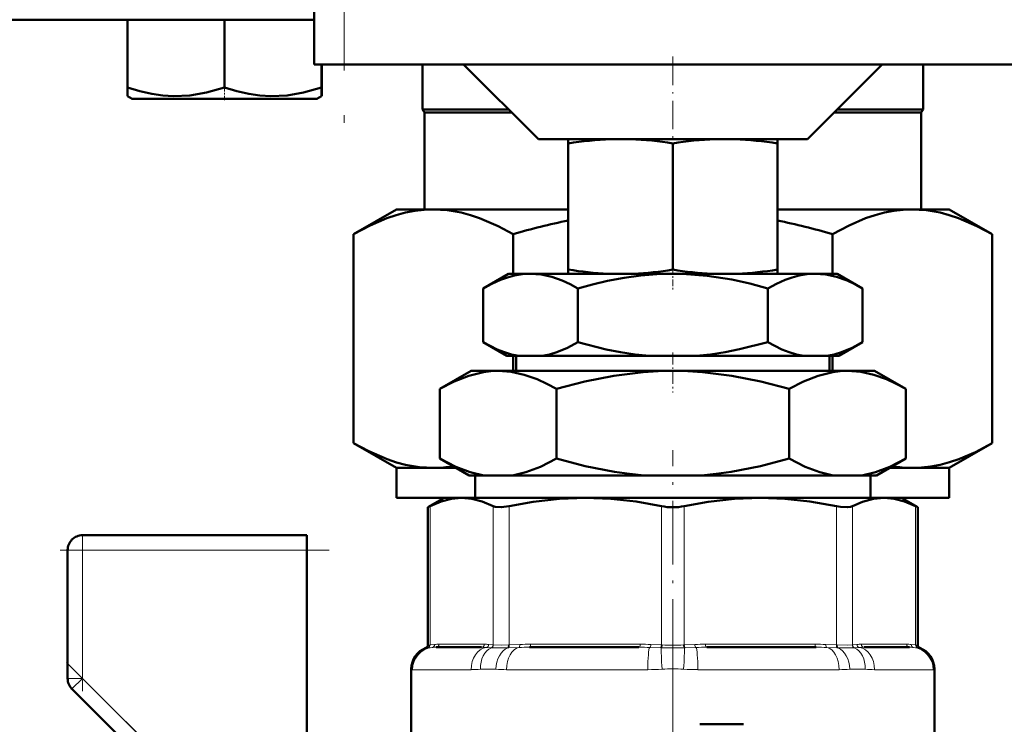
# Model space of a CAD drawing. Extents: x -1595 to 1972, y -1674 to 620.
# Tile 34 of 55: x 108 to 174, y -65 to -17. Entities that reach past the tile are written whole.
import ezdxf

# ---------------------------------------------------------------- set-up
doc = ezdxf.new("R2010")
doc.units = 0
doc.linetypes.add('DASHDOT', pattern=[18.5, 12, -3, 0.5, -3])

msp = doc.modelspace()

# ---------------------------------------------------------------- linework, layer by layer
at = {"color": 7, "linetype": 'DASHDOT', "lineweight": 18}
for p, q in [((129.565, 46.698), (129.565, -26.502)), ((151.565, -57.866), (151.565, -93.558))]:
    msp.add_line(p, q, dxfattribs=at)
at = {"color": 7, "lineweight": 50}
for p, q in [((127.565, 40.598), (127.565, -20.402)), ((82.898, -17.402), (127.565, -17.402)), ((115.065, -17.402), (115.065, -21.936)), ((121.565, -17.402), (121.565, -21.938)), ((128.151, -20.402), (127.565, -20.402)), ((128.065, -20.402), (128.065, -21.936)), ((128.072, -20.402), (128.072, -21.929)), ((129.565, -20.402), (128.151, -20.402)), ((129.565, -20.402), (209.565, -20.402)), ((134.815, -20.402), (134.815, -23.402)), ((142.565, -25.402), (137.565, -20.402)), ((160.565, -25.402), (165.565, -20.402)), ((168.315, -20.402), (168.315, -23.402)), ((115.065, -22.514), (115.065, -21.936)), ((128.065, -21.936), (128.065, -22.514)), ((128.072, -21.929), (128.072, -22.377)), ((128.072, -22.377), (128.072, -22.51)), ((115.39, -22.702), (115.065, -22.514)), ((115.39, -22.702), (127.74, -22.702)), ((128.065, -22.514), (127.74, -22.702)), ((134.815, -23.402), (140.565, -23.402)), ((134.94, -23.618), (134.815, -23.402)), ((134.94, -23.618), (140.782, -23.618)), ((134.94, -23.618), (134.94, -30.102)), ((162.349, -23.618), (168.19, -23.618)), ((162.565, -23.402), (168.315, -23.402)), ((168.19, -23.618), (168.315, -23.402)), ((168.19, -23.618), (168.19, -30.102)), ((142.565, -25.402), (151.565, -25.402)), ((144.565, -25.686), (144.565, -25.402)), ((144.565, -25.686), (144.565, -34.125)), ((151.565, -25.402), (160.565, -25.402)), ((151.565, -25.679), (151.565, -34.132)), ((158.565, -25.402), (158.565, -25.686)), ((158.565, -25.686), (158.565, -34.125)), ((130.203, -31.754), (133.065, -30.102)), ((133.065, -30.102), (135.544, -30.102)), ((135.544, -30.102), (144.565, -30.102)), ((158.565, -30.102), (167.587, -30.102)), ((167.587, -30.102), (170.065, -30.102)), ((172.927, -31.754), (170.065, -30.102)), ((130.203, -45.75), (130.203, -31.754)), ((140.884, -31.754), (140.884, -34.402)), ((162.246, -34.402), (162.246, -31.754)), ((172.927, -31.754), (172.927, -45.75)), ((144.565, -34.402), (144.565, -34.125)), ((158.565, -34.125), (158.565, -34.402)), ((140.565, -34.402), (138.864, -35.384)), ((142.039, -34.402), (140.565, -34.402)), ((151.565, -34.402), (142.039, -34.402)), ((144.565, -34.402), (147.237, -34.402)), ((148.934, -34.402), (147.237, -34.402)), ((148.934, -34.402), (154.195, -34.402)), ((161.091, -34.402), (151.565, -34.402)), ((155.894, -34.402), (154.195, -34.402)), ((155.894, -34.402), (158.565, -34.402)), ((162.565, -34.402), (161.091, -34.402)), ((162.565, -34.402), (164.267, -35.384)), ((138.864, -38.983), (138.864, -35.384)), ((145.214, -38.983), (145.214, -35.384)), ((157.916, -38.983), (157.916, -35.384)), ((164.267, -38.983), (164.267, -35.384)), ((140.455, -39.902), (138.864, -38.983)), ((162.675, -39.902), (164.267, -38.983)), ((141.259, -39.902), (140.455, -39.902)), ((140.884, -39.902), (140.884, -40.902)), ((141.088, -39.902), (141.088, -40.902)), ((141.259, -39.902), (142.819, -39.902)), ((150.006, -39.902), (142.819, -39.902)), ((150.006, -39.902), (153.125, -39.902)), ((160.312, -39.902), (153.125, -39.902)), ((160.312, -39.902), (161.871, -39.902)), ((162.675, -39.902), (161.871, -39.902)), ((162.043, -39.902), (162.043, -40.902)), ((162.246, -40.902), (162.246, -39.902)), ((138.065, -40.902), (135.977, -42.108)), ((139.874, -40.902), (138.065, -40.902)), ((151.565, -40.902), (139.874, -40.902)), ((163.257, -40.902), (151.565, -40.902)), ((165.065, -40.902), (163.257, -40.902)), ((165.065, -40.902), (167.154, -42.108)), ((135.977, -46.774), (135.977, -42.108)), ((143.771, -46.774), (143.771, -42.108)), ((159.359, -46.774), (159.359, -42.108)), ((167.154, -46.774), (167.154, -42.108)), ((133.065, -47.402), (130.203, -45.75)), ((170.065, -47.402), (172.927, -45.75)), ((137.93, -47.902), (135.977, -46.774)), ((165.2, -47.902), (167.154, -46.774)), ((133.065, -47.402), (135.544, -47.402)), ((133.065, -49.402), (133.065, -47.402)), ((135.544, -47.402), (137.064, -47.402)), ((166.066, -47.402), (167.587, -47.402)), ((167.587, -47.402), (170.065, -47.402)), ((170.065, -49.402), (170.065, -47.402)), ((138.917, -47.902), (137.93, -47.902)), ((138.345, -49.402), (138.345, -47.902)), ((138.917, -47.902), (140.831, -47.902)), ((149.651, -47.902), (140.831, -47.902)), ((149.651, -47.902), (153.479, -47.902)), ((162.3, -47.902), (153.479, -47.902)), ((162.3, -47.902), (164.214, -47.902)), ((165.2, -47.902), (164.214, -47.902)), ((164.786, -49.402), (164.786, -47.902)), ((133.065, -49.402), (136.265, -49.402)), ((136.265, -49.402), (135.169, -50.035)), ((136.265, -49.402), (135.169, -50.035)), ((136.265, -49.402), (137.43, -49.402)), ((137.43, -49.402), (137.401, -49.402)), ((137.459, -49.402), (137.43, -49.402)), ((137.43, -49.402), (145.71, -49.402)), ((145.71, -49.402), (151.565, -49.402)), ((151.565, -49.402), (157.42, -49.402)), ((157.42, -49.402), (165.701, -49.402)), ((164.786, -49.402), (170.065, -49.402)), ((165.701, -49.402), (165.671, -49.402)), ((165.729, -49.402), (165.701, -49.402)), ((165.701, -49.402), (166.865, -49.402)), ((166.865, -49.402), (167.961, -50.035)), ((166.865, -49.402), (167.961, -50.035)), ((135.322, -49.957), (135.169, -50.035)), ((135.169, -59.257), (135.169, -50.035)), ((167.961, -50.035), (167.809, -49.957)), ((167.961, -59.257), (167.961, -50.035)), ((167.961, -59.257), (167.961, -50.035)), ((112.065, -51.902), (127.065, -51.902)), ((127.065, -51.902), (127.065, -52.902)), ((111.065, -61.488), (111.065, -52.902)), ((127.065, -52.902), (127.065, -66.831)), ((138.764, -59.402), (135.726, -59.402)), ((149.3, -59.402), (141.967, -59.402)), ((161.163, -59.402), (153.83, -59.402)), ((167.404, -59.402), (164.367, -59.402)), ((134.065, -60.849), (134.065, -68.152)), ((169.065, -60.849), (169.065, -68.152)), ((169.065, -72.073), (169.065, -60.849)), ((111.358, -62.195), (117.847, -68.683)), ((153.381, -64.558), (156.284, -64.558))]:
    msp.add_line(p, q, dxfattribs=at)
at = {"color": 7, "lineweight": 18}
for p, q in [((129.565, -20.402), (129.565, 40.598)), ((135.322, -49.957), (135.322, -59.243)), ((139.538, -59.243), (139.538, -49.957)), ((140.62, -49.957), (140.62, -59.243)), ((150.8, -59.243), (150.8, -49.957)), ((152.331, -49.957), (152.331, -59.243)), ((162.51, -59.243), (162.51, -49.957)), ((163.592, -49.957), (163.592, -59.243)), ((167.809, -59.243), (167.809, -49.957)), ((112.065, -52.902), (112.065, -51.902)), ((111.065, -52.902), (112.065, -52.902)), ((112.065, -52.902), (127.065, -52.902)), ((112.065, -52.902), (112.065, -61.488)), ((135.169, -59.257), (135.301, -59.245)), ((135.301, -59.245), (135.322, -59.243)), ((135.322, -59.243), (135.615, -59.215)), ((135.911, -59.202), (138.949, -59.202)), ((139.245, -59.215), (139.538, -59.243)), ((139.538, -59.243), (139.56, -59.245)), ((140.569, -59.245), (140.62, -59.243)), ((140.62, -59.243), (141.329, -59.215)), ((142.044, -59.202), (149.377, -59.202)), ((150.091, -59.215), (150.8, -59.243)), ((150.8, -59.243), (150.852, -59.245)), ((152.278, -59.245), (152.331, -59.243)), ((152.331, -59.243), (153.039, -59.215)), ((153.754, -59.202), (161.087, -59.202)), ((161.801, -59.215), (162.51, -59.243)), ((162.51, -59.243), (162.562, -59.245)), ((163.57, -59.245), (163.592, -59.243)), ((163.592, -59.243), (163.886, -59.215)), ((164.182, -59.202), (167.219, -59.202)), ((167.515, -59.215), (167.809, -59.243)), ((167.809, -59.243), (167.83, -59.245)), ((167.83, -59.245), (167.961, -59.257)), ((135.169, -59.437), (135.039, -59.444)), ((135.189, -59.436), (135.169, -59.437)), ((135.455, -59.413), (135.189, -59.436)), ((139.4, -59.436), (139.079, -59.413)), ((139.427, -59.437), (139.4, -59.436)), ((140.571, -59.436), (140.515, -59.437)), ((141.268, -59.413), (140.571, -59.436)), ((150.737, -59.436), (150.017, -59.413)), ((150.796, -59.437), (150.737, -59.436)), ((152.393, -59.436), (152.335, -59.437)), ((153.113, -59.413), (152.393, -59.436)), ((162.559, -59.436), (161.862, -59.413)), ((162.615, -59.437), (162.559, -59.436)), ((163.73, -59.436), (163.703, -59.437)), ((164.052, -59.413), (163.73, -59.436)), ((167.941, -59.436), (167.676, -59.413)), ((167.962, -59.437), (167.941, -59.436)), ((168.091, -59.444), (167.962, -59.437)), ((134.08, -60.876), (134.065, -60.849)), ((134.145, -60.902), (138.064, -60.902)), ((139.711, -60.876), (138.692, -60.876)), ((140.431, -60.902), (149.891, -60.902)), ((153.239, -60.902), (162.699, -60.902)), ((164.439, -60.876), (163.42, -60.876)), ((165.067, -60.902), (168.985, -60.902)), ((169.065, -60.849), (169.05, -60.876)), ((111.065, -61.488), (112.065, -61.488)), ((111.358, -62.195), (112.065, -61.488)), ((118.708, -68.131), (112.065, -61.488))]:
    msp.add_line(p, q, dxfattribs=at)
at = {"color": 7, "linetype": 'DASHDOT', "lineweight": 18, "ltscale": 0.158359}
msp.add_line((151.565, -19.874), (151.565, -26.208), dxfattribs=at)
at = {"color": 7, "linetype": 'DASHDOT', "lineweight": 18, "ltscale": 0.02298}
msp.add_line((121.565, -22.778), (121.565, -21.859), dxfattribs=at)
at = {"color": 7, "linetype": 'DASHDOT', "lineweight": 18, "ltscale": 0.037938}
msp.add_line((151.565, -34.005), (151.565, -35.522), dxfattribs=at)
at = {"color": 7, "linetype": 'DASHDOT', "lineweight": 18, "ltscale": 0.066602}
msp.add_line((151.565, -39.68), (151.565, -42.344), dxfattribs=at)
at = {"color": 7, "linetype": 'DASHDOT', "lineweight": 18, "ltscale": 0.355646}
msp.add_line((151.565, -60.442), (151.565, -46.216), dxfattribs=at)
at = {"color": 7, "linetype": 'DASHDOT', "lineweight": 18, "ltscale": 0.257589}
msp.add_line((112.065, -52.043), (112.065, -62.347), dxfattribs=at)
at = {"color": 7, "linetype": 'DASHDOT', "lineweight": 18, "ltscale": 0.450015}
msp.add_line((128.565, -52.902), (110.565, -52.902), dxfattribs=at)
at = {"color": 7, "linetype": 'DASHDOT', "lineweight": 18, "ltscale": 0.302371}
msp.add_line((110.999, -60.421), (119.551, -68.974), dxfattribs=at)
at = {"color": 7, "lineweight": 50}
for points in [[(115.065, -21.936), (115.896, -22.185), (116.702, -22.366), (117.435, -22.472), (118.158, -22.517), (119.248, -22.467), (120.36, -22.279), (121.565, -21.938)], [(121.565, -21.938), (122.395, -22.186), (123.201, -22.367), (123.934, -22.473), (124.657, -22.517), (125.747, -22.467), (126.859, -22.277), (128.065, -21.936)], [(130.203, -31.754), (131.315, -31.165), (132.422, -30.694), (133.055, -30.482), (133.685, -30.315), (134.306, -30.197), (134.925, -30.126), (135.544, -30.102)], [(135.544, -30.102), (136.473, -30.156), (137.404, -30.316), (138.019, -30.478), (138.635, -30.683), (139.875, -31.215), (140.884, -31.754)], [(162.246, -31.754), (163.358, -31.165), (164.465, -30.694), (165.098, -30.482), (165.728, -30.315), (166.348, -30.197), (166.968, -30.126), (167.587, -30.102)], [(167.587, -30.102), (168.516, -30.156), (169.447, -30.316), (170.062, -30.478), (170.678, -30.683), (171.918, -31.215), (172.927, -31.754)], [(142.039, -34.402), (141.503, -34.432), (140.97, -34.521), (140.503, -34.645), (140.039, -34.809), (139.448, -35.071), (138.864, -35.384)], [(145.214, -35.384), (144.694, -35.103), (144.17, -34.862), (143.467, -34.613), (142.757, -34.456), (142.039, -34.402)], [(151.565, -34.402), (150.494, -34.432), (149.425, -34.521), (148.301, -34.676), (147.189, -34.886), (146.197, -35.118), (145.214, -35.384)], [(157.916, -35.384), (156.717, -35.064), (155.504, -34.797), (153.869, -34.54), (152.222, -34.413), (151.565, -34.402)], [(161.091, -34.402), (160.556, -34.432), (160.023, -34.521), (159.556, -34.645), (159.091, -34.809), (158.501, -35.071), (157.916, -35.384)], [(164.267, -35.384), (163.746, -35.103), (163.223, -34.862), (162.52, -34.613), (161.809, -34.456), (161.091, -34.402)], [(138.864, -38.983), (139.815, -39.466), (140.295, -39.654), (140.776, -39.8), (141.259, -39.902)], [(142.819, -39.902), (143.308, -39.798), (143.793, -39.65), (144.509, -39.354), (145.214, -38.983)], [(145.214, -38.983), (147.112, -39.465), (148.072, -39.653), (149.04, -39.8), (150.006, -39.902)], [(153.125, -39.902), (154.096, -39.799), (155.065, -39.652), (156.026, -39.463), (157.916, -38.983)], [(157.916, -38.983), (158.868, -39.466), (159.347, -39.654), (159.829, -39.8), (160.312, -39.902)], [(161.871, -39.902), (162.361, -39.798), (162.846, -39.65), (163.561, -39.354), (164.267, -38.983)], [(139.874, -40.902), (139.379, -40.924), (138.886, -40.987), (137.905, -41.23), (136.935, -41.61), (135.977, -42.108)], [(143.771, -42.108), (143.133, -41.763), (142.49, -41.468), (141.626, -41.162), (140.753, -40.969), (139.874, -40.902)], [(151.565, -40.902), (150.572, -40.923), (149.584, -40.987), (147.623, -41.23), (145.684, -41.61), (143.771, -42.108)], [(159.359, -42.108), (157.446, -41.61), (155.508, -41.229), (153.546, -40.987), (152.558, -40.923), (151.565, -40.902)], [(163.257, -40.902), (162.762, -40.924), (162.269, -40.987), (161.288, -41.23), (160.318, -41.61), (159.359, -42.108)], [(167.154, -42.108), (166.516, -41.763), (165.873, -41.468), (165.008, -41.162), (164.136, -40.969), (163.257, -40.902)], [(135.544, -47.402), (134.615, -47.348), (133.683, -47.188), (133.069, -47.026), (132.452, -46.821), (131.212, -46.289), (130.203, -45.75)], [(172.927, -45.75), (171.815, -46.339), (170.708, -46.81), (170.076, -47.022), (169.446, -47.188), (168.825, -47.307), (168.206, -47.378), (167.587, -47.402)], [(135.977, -46.774), (137.046, -47.324), (138.013, -47.689), (138.917, -47.902)], [(140.831, -47.902), (141.735, -47.689), (142.701, -47.324), (143.771, -46.774)], [(143.771, -46.774), (145.709, -47.278), (147.669, -47.661), (148.658, -47.801), (149.651, -47.902)], [(153.479, -47.902), (154.474, -47.801), (155.462, -47.661), (157.423, -47.278), (159.359, -46.774)], [(159.359, -46.774), (160.429, -47.324), (161.396, -47.689), (162.3, -47.902)], [(164.214, -47.902), (165.117, -47.689), (166.084, -47.324), (167.154, -46.774)], [(137.43, -49.402), (136.751, -49.461), (136.055, -49.642), (135.322, -49.957)], [(139.538, -49.957), (138.805, -49.642), (138.108, -49.461), (137.43, -49.402)], [(145.71, -49.402), (143.989, -49.467), (142.219, -49.667), (140.62, -49.957)], [(150.8, -49.957), (149.111, -49.654), (147.414, -49.466), (145.71, -49.402)], [(157.42, -49.402), (155.699, -49.467), (153.929, -49.667), (152.331, -49.957)], [(162.51, -49.957), (160.742, -49.643), (159.06, -49.461), (157.42, -49.402)], [(165.701, -49.402), (164.988, -49.467), (164.254, -49.667), (163.592, -49.957)], [(167.809, -49.957), (167.076, -49.642), (166.38, -49.461), (165.701, -49.402)], [(140.62, -49.957), (140.086, -50.031), (139.683, -50.007), (139.538, -49.957)], [(163.592, -49.957), (163.447, -50.007), (163.263, -50.032), (162.794, -50.007), (162.51, -49.957)]]:
    msp.add_lwpolyline(points, dxfattribs=at)
at = {"color": 7, "lineweight": 18}
for points in [[(139.56, -59.245), (140.071, -59.256), (140.569, -59.245)], [(162.562, -59.245), (163.259, -59.256), (163.57, -59.245)]]:
    msp.add_lwpolyline(points, dxfattribs=at)
at = {"color": 7, "lineweight": 50}
for centre, radius, start, end in [((148.33, -48.945), 23.561, 92.19524, 99.19437), ((147.848, -48.865), 23.481, 80.89304, 87.81349), ((155.282, -48.868), 23.484, 92.19016, 99.10727), ((154.8, -48.947), 23.563, 80.80635, 87.80123), ((154.216, -77.569), 47.715, 101.6696, 106.22469), ((148.914, -77.57), 47.716, 73.77537, 78.33085), ((148.37, -10.516), 23.913, 260.8433, 267.28375), ((147.808, -10.6), 23.829, 272.70796, 279.07002), ((155.322, -10.598), 23.831, 260.92962, 267.28923), ((154.759, -10.515), 23.915, 272.71895, 279.15605), ((135.537, -39.221), 8.181, 270.04883, 279.39754), ((167.594, -39.221), 8.181, 260.59661, 269.9511), ((151.554, -46.307), 3.727, 258.32363, 270.17092), ((151.576, -46.304), 3.73, 269.8334, 281.6705), ((112.065, -52.902), 1, 90, 180.00001), ((134.969, -59.257), 0.2, 290.51672, 0.00001), ((168.161, -59.257), 0.2, 179.99999, 249.48328), ((168.161, -59.257), 0.2, 179.99999, 249.48328), ((135.565, -60.849), 1.5, 110.51769, 180.00001), ((135.565, -60.849), 1.5, 110.51769, 180.00001), ((167.565, -60.849), 1.5, 0, 69.48231), ((167.565, -60.849), 1.5, 0, 69.48231), ((112.065, -61.488), 1, 179.99999, 225)]:
    msp.add_arc(centre, radius, start, end, dxfattribs=at)
at = {"color": 7, "lineweight": 18}
for centre, radius, start, end in [((135.104, -59.253), 0.196, 289.20109, 2.07686), ((135.127, -59.252), 0.195, 288.84479, 2.60724), ((135.423, -59.225), 0.192, 279.68886, 3.05589), ((135.898, -62.33), 3.128, 89.75925, 95.18705), ((138.962, -62.33), 3.128, 84.81295, 90.24075), ((139.045, -59.218), 0.199, 279.76018, 1.04317), ((139.336, -59.245), 0.202, 288.63761, 0.50689), ((139.358, -59.248), 0.202, 289.98829, 0.85405), ((142.011, -77.382), 18.18, 89.89855, 92.15083), ((149.409, -77.382), 18.18, 87.84917, 90.10144), ((151.565, -36.417), 22.84, 268.21094, 271.78787), ((153.722, -77.382), 18.18, 89.89855, 92.15083), ((161.119, -77.382), 18.18, 87.84917, 90.10144), ((163.772, -59.248), 0.202, 179.14596, 250.01171), ((163.795, -59.245), 0.202, 179.49311, 251.36239), ((164.169, -62.33), 3.128, 89.75925, 95.18705), ((164.085, -59.218), 0.199, 178.95683, 260.23981), ((167.232, -62.33), 3.128, 84.81295, 90.24075), ((167.708, -59.225), 0.192, 176.94411, 260.31114), ((168.004, -59.252), 0.195, 177.39276, 251.15521), ((168.026, -59.253), 0.196, 177.92314, 250.79892), ((135.582, -60.881), 1.502, 105.97718, 179.78403), ((135.713, -62.362), 2.96, 89.74646, 95.00685), ((138.777, -63.423), 4.021, 85.70242, 90.19438), ((139.944, -37.45), 21.995, 268.65387, 271.48856), ((141.935, -79.055), 19.653, 89.90514, 91.9429), ((149.333, -80.115), 20.714, 88.10735, 90.0906), ((151.566, -14.926), 44.518, 269.00911, 270.98962), ((153.798, -80.115), 20.714, 89.9094, 91.89265), ((161.196, -79.055), 19.653, 88.0571, 90.09486), ((163.187, -37.439), 22.005, 268.51227, 271.34565), ((164.353, -63.423), 4.021, 89.80562, 94.29758), ((167.417, -62.362), 2.96, 84.99315, 90.25355), ((167.548, -60.881), 1.502, 0.21596, 74.02282), ((134.135, -60.829), 0.073, 220.24295, 277.83472), ((138.084, -53.752), 7.149, 269.84033, 274.8785), ((140.389, -51.958), 8.944, 265.64874, 270.26818), ((149.936, -44.896), 16.006, 269.84087, 273.25556), ((151.565, -70.547), 9.698, 85.73879, 94.26121), ((153.195, -44.879), 16.022, 266.74619, 270.15737), ((162.741, -51.967), 8.935, 269.72949, 274.35357), ((165.047, -53.745), 7.157, 265.12416, 270.15702), ((168.995, -60.829), 0.0729, 262.14305, 319.77805)]:
    msp.add_arc(centre, radius, start, end, dxfattribs=at)
for centre, major_axis, ratio, start_param, end_param in [((135.726, -59.202), (0, 0.2), 0.92388, 3.141593, 4.712389), ((138.764, -59.202), (0, 0.2), 0.92388, 3.141593, 4.712389), ((140.487, -59.245), (0.007, -0.2), 0.408466, 0.272287, 1.557437), ((140.544, -59.243), (0.008, -0.2), 0.382405, 0.255495, 1.554996), ((141.253, -59.215), (0.008, -0.2), 0.382432, 0.102908, 1.555785), ((141.967, -59.202), (0, -0.2), 0.382683, 0, 1.570796), ((149.3, -59.202), (0, -0.2), 0.382683, 0, 1.570796), ((150.015, -59.215), (-0.008, -0.2), 0.382432, 0.132932, 1.585808), ((150.723, -59.243), (-0.008, -0.2), 0.382405, 0.287096, 1.586597), ((150.781, -59.245), (-0.006, -0.2), 0.356255, 0.297028, 1.582178), ((152.349, -59.245), (0.006, -0.2), 0.356255, 4.701007, 5.986158), ((152.407, -59.243), (0.008, -0.2), 0.382405, 4.696589, 5.996089), ((153.116, -59.215), (0.008, -0.2), 0.382432, 4.697377, 6.150253), ((153.83, -59.202), (0, -0.2), 0.382683, 4.712389, 6.283185), ((161.163, -59.202), (0, -0.2), 0.382683, 4.712389, 6.283185), ((161.878, -59.215), (-0.008, -0.2), 0.382432, 4.727401, 6.180277), ((162.586, -59.243), (-0.008, -0.2), 0.382405, 4.728189, 6.02769), ((162.644, -59.245), (-0.007, -0.2), 0.408466, 4.725748, 6.010898), ((164.367, -59.202), (0, -0.2), 0.92388, 4.712389, 6.283185), ((167.404, -59.202), (0, -0.2), 0.92388, 4.712389, 6.283185), ((135.639, -60.902), (0, 1.5), 0.995414, 0.123342, 1.570796), ((139.221, -60.902), (0, 1.5), 0.771505, 0.123342, 1.570796), ((139.795, -60.876), (0.143, -1.493), 0.734075, 3.351169, 4.642046), ((140.727, -60.876), (-0.132, -1.494), 0.675962, 3.481187, 4.772063), ((141.386, -60.902), (0, 1.5), 0.636223, 0.123342, 1.570796), ((150.035, -60.902), (0, 1.5), 0.095659, 0.123342, 1.570796), ((150.906, -60.876), (0.097, -1.497), 0.041092, 3.418838, 4.709715), ((152.224, -60.876), (-0.097, -1.497), 0.041092, 1.57347, 2.864347), ((153.096, -60.902), (0, 1.5), 0.095659, 4.712389, 6.159843), ((161.745, -60.902), (0, 1.5), 0.636223, 4.712389, 6.159843), ((162.403, -60.876), (0.132, -1.494), 0.675962, 1.511122, 2.801999), ((163.335, -60.876), (-0.143, -1.493), 0.734075, 1.64114, 2.932016), ((163.909, -60.902), (0, 1.5), 0.771505, 4.712389, 6.159843), ((167.492, -60.902), (0, 1.5), 0.995414, 4.712389, 6.159843)]:
    msp.add_ellipse(centre, major_axis=major_axis, ratio=ratio, start_param=start_param, end_param=end_param, dxfattribs=at)

doc.saveas('drawing.dxf')
